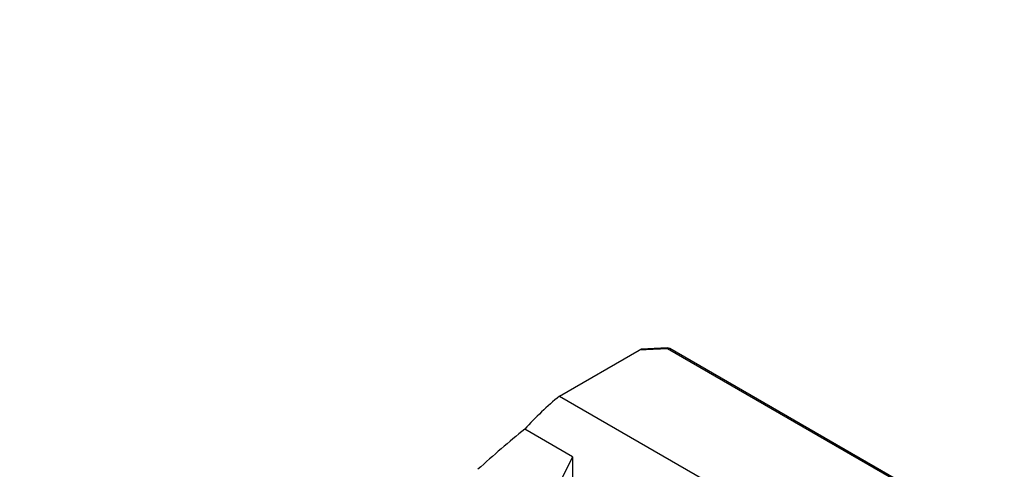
# Model space of a CAD drawing. Header units: millimetres. Extents: x 26 to 277, y 9 to 194.
# Tile 6 of 6: x 174 to 245, y 162 to 194. Entities that reach past the tile are written whole.
import ezdxf

# ---------------------------------------------------------------- set-up
doc = ezdxf.new("R2010")
doc.units = ezdxf.units.MM
doc.layers.add('FORMAT', color=7, linetype='Continuous')
doc.styles.add('SLDTEXTSTYLE0', font='TXT', dxfattribs={"width": 0.75})

msp = doc.modelspace()

# ---------------------------------------------------------------- linework, layer by layer
at = {"color": 7, "linetype": 'Continuous', "lineweight": 25}
for p, q in [((221.00718517, 170.72060971), (219.12133266, 170.63244289)), ((213.25305681, 167.25322485), (218.98942332, 170.56475875)), ((221.02275206, 170.65982034), (218.98942332, 170.56475875)), ((245.0813413, 156.7710924), (221.02275206, 170.65982034)), ((245.24799442, 156.78759509), (221.18940519, 170.67632302)), ((213.25305681, 167.25322485), (224.09536078, 160.994096)), ((214.19586585, 162.89842899), (210.75480527, 164.88491098)), ((214.19586585, 162.89842899), (211.36743872, 157.18290871)), ((214.19586585, 162.89842899), (214.19586585, 142.75708896))]:
    msp.add_line(p, q, dxfattribs=at)
for centre, radius, start, end in [((221.02275206, 170.38764007), 0.33333333, 60.0026882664, 92.67672622), ((228.1356301, 149.05230237), 23.51094569, 129.2722609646, 137.668862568)]:
    msp.add_arc(centre, radius, start, end, dxfattribs=at)
at = {"color": 8, "linetype": 'Continuous', "lineweight": 25}
for centre, radius, start, end in [((220.93124937, 170.66877626), 0.09193993, 354.4099192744, 34.3172785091), ((221.12039208, 170.52352656), 0.16765908, 65.6928809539, 125.6175774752)]:
    msp.add_arc(centre, radius, start, end, dxfattribs=at)
at = {"color": 7, "linetype": 'Continuous', "lineweight": 25}
msp.add_ellipse((228.13023016, 99.2002513), major_axis=(34.37494241, 77.90077523), ratio=0.6370499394, start_param=0.8977388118, end_param=0.9566268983, dxfattribs=at)
msp.add_open_spline([(218.98942332, 170.56475875), (219.02032641, 170.58259873), (219.04885093, 170.59859957), (219.0971526, 170.62382284), (219.1163073, 170.63265268), (219.12221598, 170.63246501)], degree=3, knots=[0, 0, 0, 0, 0.5, 0.5, 1, 1, 1, 1], dxfattribs=at)

# ---------------------------------------------------------------- texts
at = {"layer": 'FORMAT', "color": 7, "insert": (123.38621116, 194.17138686), "char_height": 9.525, "attachment_point": 1, "style": 'SLDTEXTSTYLE0'}
msp.add_mtext('MBB20-G', dxfattribs=at)

doc.saveas('drawing.dxf')
